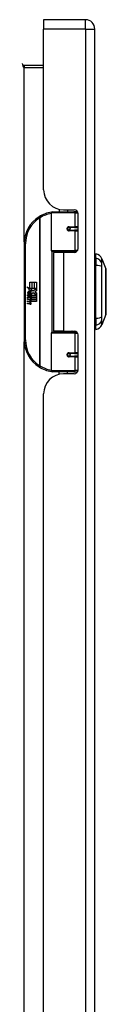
# Model space of a CAD drawing. Header units: inches. Extents: x 12 to 130, y 10 to 80.
# Tile 5 of 8: x 47.43 to 48.74, y 45.03 to 60.41. Entities that reach past the tile are written whole.
import ezdxf

# ---------------------------------------------------------------- set-up
doc = ezdxf.new("R2010")
doc.units = ezdxf.units.IN
doc.header["$MEASUREMENT"] = 0
doc.layers.add('Visible Edges(ANSI)', color=7, linetype='Continuous', lineweight=25)
doc.layers.add('Visible Tangent Edges(ANSI)', color=7, linetype='Continuous', lineweight=25)

msp = doc.modelspace()

# ---------------------------------------------------------------- linework, layer by layer
at = {"layer": 'Visible Edges(ANSI)'}
for p, q in [((47.765, 60.407), (47.765, 60.261)), ((48.419, 60.407), (47.765, 60.407)), ((47.765, 57.75), (47.765, 60.261)), ((48.565, 30.75), (48.565, 60.261)), ((47.765, 59.693), (47.462, 59.693)), ((47.886, 56.803), (47.886, 57.388)), ((47.905, 57.407), (48.235, 57.407)), ((48.01, 57.446), (48.01, 57.407)), ((48.077, 57.438), (48.243, 57.438)), ((48.136, 57.438), (48.136, 57.407)), ((48.294, 57.407), (48.235, 57.407)), ((48.294, 57.407), (48.295, 57.407)), ((48.302, 57.379), (48.302, 56.832)), ((48.153, 57.163), (48.153, 57.161)), ((48.158, 57.161), (48.153, 57.161)), ((48.245, 57.163), (48.158, 57.163)), ((48.158, 57.12), (48.245, 57.12)), ((48.16, 57.161), (48.16, 57.163)), ((48.161, 57.122), (48.161, 57.12)), ((48.245, 57.163), (48.302, 57.163)), ((48.302, 57.12), (48.245, 57.12)), ((47.461, 56.907), (47.461, 55.407)), ((48.239, 56.787), (47.901, 56.787)), ((48.073, 56.773), (47.92, 56.773)), ((47.92, 56.773), (47.92, 55.542)), ((47.978, 56.787), (47.978, 56.773)), ((48.243, 56.773), (48.073, 56.773)), ((48.169, 56.787), (48.169, 56.773)), ((48.239, 56.787), (48.282, 56.787)), ((48.581, 56.68), (48.581, 56.748)), ((48.581, 56.68), (48.581, 56.569)), ((48.673, 56.674), (48.736, 56.514)), ((48.581, 55.746), (48.581, 56.569)), ((47.549, 56.307), (47.581, 56.307)), ((47.549, 56.21), (47.549, 56.307)), ((47.581, 56.307), (47.581, 56.209)), ((47.585, 56.307), (47.617, 56.307)), ((47.585, 56.209), (47.585, 56.307)), ((47.617, 56.307), (47.617, 56.209)), ((47.622, 56.209), (47.622, 56.307)), ((47.622, 56.307), (47.654, 56.307)), ((47.654, 56.307), (47.654, 56.174)), ((47.501, 56.235), (47.549, 56.21)), ((47.547, 56.191), (47.501, 56.235)), ((47.533, 56.189), (47.547, 56.191)), ((47.577, 56.158), (47.533, 56.189)), ((47.539, 56.111), (47.539, 56.148)), ((47.548, 56.146), (47.548, 56.122)), ((47.552, 56.209), (47.581, 56.193)), ((47.581, 56.209), (47.552, 56.209)), ((47.565, 56.151), (47.577, 56.158)), ((47.581, 56.193), (47.571, 56.191)), ((47.571, 56.191), (47.599, 56.172)), ((47.603, 56.142), (47.574, 56.121)), ((47.617, 56.209), (47.585, 56.209)), ((47.599, 56.172), (47.653, 56.209)), ((47.652, 56.105), (47.603, 56.142)), ((47.653, 56.209), (47.622, 56.209)), ((47.654, 56.174), (47.628, 56.156)), ((47.628, 56.156), (47.654, 56.142)), ((47.654, 56.142), (47.654, 56.075)), ((47.515, 56.112), (47.543, 56.088)), ((47.515, 56.096), (47.515, 56.112)), ((47.535, 56.082), (47.515, 56.096)), ((47.515, 56.073), (47.535, 56.08)), ((47.515, 56.056), (47.515, 56.073)), ((47.543, 56.07), (47.515, 56.056)), ((47.515, 56.049), (47.57, 56.04)), ((47.515, 56.036), (47.515, 56.049)), ((47.538, 56.032), (47.515, 56.036)), ((47.515, 56.016), (47.55, 56.009)), ((47.515, 56.002), (47.515, 56.016)), ((47.538, 55.998), (47.515, 56.002)), ((47.527, 56.118), (47.518, 56.118)), ((47.535, 56.08), (47.535, 56.082)), ((47.543, 56.088), (47.57, 56.101)), ((47.57, 56.046), (47.543, 56.07)), ((47.57, 56.085), (47.552, 56.077)), ((47.552, 56.077), (47.552, 56.075)), ((47.552, 56.075), (47.57, 56.062)), ((47.555, 56.075), (47.573, 56.083)), ((47.654, 56.075), (47.555, 56.075)), ((47.56, 56.029), (47.56, 56.026)), ((47.57, 56.028), (47.56, 56.029)), ((47.562, 56.071), (47.654, 56.071)), ((47.573, 56.064), (47.562, 56.071)), ((47.567, 56.025), (47.573, 56.025)), ((47.57, 56.101), (47.57, 56.085)), ((47.57, 56.062), (47.57, 56.046)), ((47.57, 56.04), (47.57, 56.028)), ((47.573, 56.105), (47.652, 56.105)), ((47.573, 56.083), (47.573, 56.105)), ((47.573, 56.041), (47.573, 56.064)), ((47.654, 56.041), (47.573, 56.041)), ((47.573, 56.037), (47.654, 56.037)), ((47.573, 56.025), (47.573, 56.037)), ((47.654, 56.007), (47.574, 56.007)), ((47.654, 56.071), (47.654, 56.041)), ((47.654, 56.037), (47.654, 56.007)), ((47.515, 55.982), (47.55, 55.976)), ((47.515, 55.969), (47.515, 55.982)), ((47.55, 55.962), (47.515, 55.969)), ((48.581, 55.746), (48.581, 55.635)), ((48.736, 55.801), (48.673, 55.641)), ((47.901, 55.528), (48.239, 55.528)), ((48.073, 55.542), (47.92, 55.542)), ((47.978, 55.528), (47.978, 55.542)), ((48.073, 55.542), (48.243, 55.542)), ((48.169, 55.528), (48.169, 55.542)), ((48.282, 55.528), (48.239, 55.528)), ((48.581, 55.567), (48.581, 55.635)), ((47.886, 54.927), (47.886, 55.512)), ((48.302, 55.483), (48.302, 54.936)), ((48.153, 55.152), (48.153, 55.154)), ((48.153, 55.154), (48.158, 55.154)), ((48.245, 55.195), (48.158, 55.195)), ((48.158, 55.152), (48.245, 55.152)), ((48.16, 55.154), (48.16, 55.152)), ((48.161, 55.193), (48.161, 55.195)), ((48.245, 55.195), (48.302, 55.195)), ((48.302, 55.152), (48.245, 55.152)), ((48.235, 54.907), (47.905, 54.907)), ((48.01, 54.869), (48.01, 54.907)), ((48.136, 54.876), (48.136, 54.907)), ((48.235, 54.907), (48.294, 54.907)), ((48.295, 54.907), (48.294, 54.907)), ((48.243, 54.876), (48.077, 54.876)), ((47.765, 36.447), (47.765, 54.564))]:
    msp.add_line(p, q, dxfattribs=at)
at = {"layer": 'Visible Edges(ANSI)', "flags": 128}
for points in [[(47.893, 57.403), (47.892, 57.403), (47.892, 57.403), (47.892, 57.403), (47.892, 57.403), (47.891, 57.403), (47.891, 57.403), (47.891, 57.403), (47.891, 57.403), (47.89, 57.402), (47.89, 57.402), (47.89, 57.402), (47.89, 57.402), (47.889, 57.402), (47.889, 57.402), (47.889, 57.402), (47.889, 57.402), (47.888, 57.402), (47.888, 57.402), (47.888, 57.402), (47.888, 57.402), (47.888, 57.402), (47.887, 57.402), (47.887, 57.402), (47.887, 57.402)], [(48.158, 57.12), (48.155, 57.12), (48.153, 57.121), (48.15, 57.122), (48.148, 57.123), (48.145, 57.124), (48.143, 57.126), (48.141, 57.128), (48.139, 57.13), (48.138, 57.133), (48.137, 57.136), (48.136, 57.139), (48.136, 57.142), (48.136, 57.145), (48.137, 57.148), (48.138, 57.15), (48.139, 57.153), (48.141, 57.155), (48.143, 57.157), (48.145, 57.159), (48.148, 57.161), (48.15, 57.162), (48.153, 57.163), (48.155, 57.163), (48.158, 57.163)], [(48.205, 56.773), (48.208, 56.774), (48.211, 56.775), (48.214, 56.776), (48.217, 56.777), (48.22, 56.778), (48.223, 56.779), (48.226, 56.78), (48.229, 56.781), (48.232, 56.782), (48.235, 56.783), (48.239, 56.783), (48.242, 56.784), (48.245, 56.784), (48.248, 56.785), (48.251, 56.785), (48.254, 56.786), (48.257, 56.786), (48.26, 56.786), (48.263, 56.787), (48.267, 56.787), (48.27, 56.787), (48.273, 56.787), (48.276, 56.787), (48.279, 56.787)], [(48.736, 55.802), (48.736, 55.803), (48.736, 55.804), (48.736, 55.806), (48.736, 55.809), (48.736, 55.813), (48.736, 55.818), (48.736, 55.823), (48.736, 55.829), (48.736, 55.836), (48.736, 55.844), (48.736, 55.853), (48.736, 55.862), (48.736, 55.872), (48.736, 55.883), (48.736, 55.894), (48.736, 55.906), (48.736, 55.919), (48.736, 55.932), (48.736, 55.946), (48.736, 55.96), (48.736, 55.975), (48.736, 55.99), (48.736, 56.005), (48.736, 56.021), (48.736, 56.038), (48.736, 56.054), (48.736, 56.071), (48.736, 56.088), (48.736, 56.105), (48.736, 56.122), (48.736, 56.14), (48.736, 56.157), (48.736, 56.175), (48.736, 56.192), (48.736, 56.21), (48.736, 56.227), (48.736, 56.244), (48.736, 56.261), (48.736, 56.277), (48.736, 56.293), (48.736, 56.31), (48.736, 56.325), (48.736, 56.34), (48.736, 56.355), (48.736, 56.369), (48.736, 56.383), (48.736, 56.396), (48.736, 56.409), (48.736, 56.421), (48.736, 56.432), (48.736, 56.443), (48.736, 56.453), (48.736, 56.462), (48.736, 56.471), (48.736, 56.478), (48.736, 56.486), (48.736, 56.492), (48.736, 56.497), (48.736, 56.502), (48.736, 56.506), (48.736, 56.509), (48.736, 56.511), (48.736, 56.512), (48.736, 56.513)], [(48.279, 55.528), (48.276, 55.528), (48.273, 55.528), (48.27, 55.528), (48.267, 55.528), (48.263, 55.528), (48.26, 55.528), (48.257, 55.529), (48.254, 55.529), (48.251, 55.53), (48.248, 55.53), (48.245, 55.531), (48.242, 55.531), (48.239, 55.532), (48.235, 55.532), (48.232, 55.533), (48.229, 55.534), (48.226, 55.535), (48.223, 55.536), (48.22, 55.537), (48.217, 55.538), (48.214, 55.539), (48.211, 55.54), (48.208, 55.541), (48.205, 55.542)], [(48.158, 55.152), (48.155, 55.152), (48.153, 55.152), (48.15, 55.153), (48.148, 55.154), (48.145, 55.156), (48.143, 55.157), (48.141, 55.16), (48.139, 55.162), (48.138, 55.165), (48.137, 55.167), (48.136, 55.17), (48.136, 55.173), (48.136, 55.176), (48.137, 55.179), (48.138, 55.182), (48.139, 55.184), (48.141, 55.187), (48.143, 55.189), (48.145, 55.191), (48.148, 55.192), (48.15, 55.193), (48.153, 55.194), (48.155, 55.195), (48.158, 55.195)], [(47.887, 54.913), (47.887, 54.913), (47.887, 54.913), (47.888, 54.913), (47.888, 54.913), (47.888, 54.913), (47.888, 54.913), (47.888, 54.913), (47.889, 54.913), (47.889, 54.913), (47.889, 54.913), (47.889, 54.913), (47.89, 54.913), (47.89, 54.912), (47.89, 54.912), (47.89, 54.912), (47.891, 54.912), (47.891, 54.912), (47.891, 54.912), (47.891, 54.912), (47.892, 54.912), (47.892, 54.912), (47.892, 54.912), (47.892, 54.912), (47.893, 54.912)]]:
    msp.add_lwpolyline(points, dxfattribs=at)
at = {"layer": 'Visible Edges(ANSI)'}
for centre in [(48.158, 57.142), (48.158, 55.173)]:
    msp.add_circle(centre, 0.0197, dxfattribs=at)
for centre, radius, start, end in [((48.419, 60.261), 0.146, 0, 90), ((47.462, 59.724), 0.031, 180, 270), ((48.077, 57.75), 0.312, 180, 270), ((47.961, 56.907), 0.5, 98.5081, 122.2377), ((47.905, 57.388), 0.0197, 90, 180), ((48.243, 57.379), 0.0591, 0, 90), ((47.961, 56.907), 0.5, 122.2377, 180), ((48.158, 57.142), 0.0217, 279.147, 90), ((47.901, 56.803), 0.0157, 180, 270), ((48.243, 56.832), 0.0591, 270, 0), ((48.589, 56.689), 0.0394, 101.537, 126.8699), ((48.563, 56.631), 0.118, 21.2505, 81.3991), ((48.731, 56.513), 0.00492, 0.2088, 21.2505), ((47.576, 56.136), 0.0607, 171.5605, 197.3343), ((47.535, 56.142), 0.0197, 86.5646, 171.5605), ((47.555, 56.129), 0.0307, 154.6784, 202.5609), ((47.536, 56.138), 0.0096, 73.5261, 154.6784), ((47.534, 56.122), 0.0398, 44.1684, 86.5646), ((47.546, 56.129), 0.0168, 19.3797, 82.9975), ((47.541, 56.129), 0.0299, 350.4085, 44.1684), ((47.541, 56.129), 0.033, 347.079, 43.1785), ((47.53, 55.986), 0.0465, 57.5992, 80), ((47.53, 55.952), 0.0465, 58.5584, 80.8257), ((47.55, 56.137), 0.0282, 246.1555, 293.8445), ((47.553, 56.13), 0.00955, 241.4547, 321.1652), ((47.552, 56.022), 0.0123, 260, 293.5571), ((47.548, 56.015), 0.0126, 6.03, 57.5992), ((47.548, 55.982), 0.0126, 6.1027, 57.6083), ((47.555, 56.016), 0.006, 293.5571, 6.03), ((47.556, 56.024), 0.0288, 273.6169, 286.9928), ((47.547, 55.973), 0.0246, 359.6788, 63.9508), ((47.552, 56.131), 0.0109, 321.1652, 19.3797), ((47.547, 56.006), 0.024, 359.4776, 57.4114), ((47.556, 56.125), 0.0152, 293.8445, 355.0802), ((47.561, 56.006), 0.0101, 286.9928, 359.4776), ((47.55, 56.008), 0.024, 358.7952, 46.5849), ((47.552, 55.988), 0.0123, 259.9922, 293.5487), ((47.555, 55.99), 0.0288, 259, 288.4748), ((47.555, 55.982), 0.006, 293.5487, 6.1027), ((47.561, 55.973), 0.0105, 288.4748, 359.6788), ((48.731, 55.802), 0.00492, 338.7495, 359.7912), ((47.901, 55.512), 0.0157, 90, 180), ((48.243, 55.483), 0.0591, 0, 90), ((48.589, 55.626), 0.0394, 233.1301, 258.463), ((48.563, 55.684), 0.118, 278.6009, 338.7495), ((47.961, 55.407), 0.5, 180, 237.7623), ((48.158, 55.173), 0.0217, 270, 80.853), ((47.961, 55.407), 0.5, 237.7623, 261.4919), ((47.905, 54.927), 0.0197, 180, 270), ((48.243, 54.936), 0.0591, 270, 0), ((48.077, 54.564), 0.312, 90, 180)]:
    msp.add_arc(centre, radius, start, end, dxfattribs=at)
at = {"layer": 'Visible Tangent Edges(ANSI)'}
for p, q in [((48.419, 60.261), (48.419, 60.407)), ((48.419, 60.261), (47.765, 60.261)), ((48.419, 60.261), (48.419, 30.75)), ((48.419, 60.261), (48.565, 60.261)), ((47.462, 59.693), (47.462, 59.662)), ((47.462, 59.662), (47.765, 59.662)), ((47.462, 56.939), (47.462, 59.662)), ((48.254, 57.388), (47.886, 57.388)), ((48.254, 57.388), (48.302, 57.388)), ((48.254, 57.388), (48.254, 57.173)), ((48.278, 57.427), (48.278, 57.407)), ((47.694, 57.33), (47.705, 57.314)), ((47.705, 57.314), (47.705, 55.001)), ((47.705, 57.314), (47.708, 57.314)), ((47.708, 55.001), (47.708, 57.314)), ((48.163, 57.173), (48.254, 57.173)), ((48.254, 57.11), (48.163, 57.11)), ((48.302, 57.173), (48.254, 57.173)), ((48.254, 57.11), (48.254, 56.803)), ((48.254, 57.11), (48.302, 57.11)), ((47.461, 56.907), (47.48, 56.907)), ((47.48, 55.407), (47.48, 56.907)), ((47.886, 56.803), (48.254, 56.803)), ((47.893, 56.79), (47.893, 55.525)), ((48.073, 56.773), (48.073, 55.542)), ((48.295, 56.803), (48.254, 56.803)), ((48.278, 56.787), (48.278, 56.784)), ((48.278, 55.531), (48.278, 55.528)), ((47.48, 55.407), (47.461, 55.407)), ((47.462, 35.636), (47.462, 55.376)), ((48.254, 55.512), (47.886, 55.512)), ((48.254, 55.512), (48.295, 55.512)), ((48.254, 55.512), (48.254, 55.205)), ((48.163, 55.205), (48.254, 55.205)), ((48.254, 55.142), (48.163, 55.142)), ((48.302, 55.205), (48.254, 55.205)), ((48.254, 55.142), (48.254, 54.927)), ((48.254, 55.142), (48.302, 55.142)), ((47.705, 55.001), (47.694, 54.985)), ((47.708, 55.001), (47.705, 55.001)), ((47.886, 54.927), (48.254, 54.927)), ((48.302, 54.927), (48.254, 54.927)), ((48.278, 54.907), (48.278, 54.888))]:
    msp.add_line(p, q, dxfattribs=at)
at = {"layer": 'Visible Tangent Edges(ANSI)', "flags": 128}
for points in [[(48.163, 57.173), (48.159, 57.173), (48.155, 57.172), (48.151, 57.171), (48.147, 57.169), (48.143, 57.167), (48.14, 57.165), (48.137, 57.161), (48.134, 57.158), (48.132, 57.154), (48.131, 57.15), (48.13, 57.146), (48.129, 57.142), (48.13, 57.137), (48.131, 57.133), (48.132, 57.129), (48.134, 57.125), (48.137, 57.122), (48.14, 57.119), (48.143, 57.116), (48.147, 57.114), (48.151, 57.112), (48.155, 57.111), (48.159, 57.11), (48.163, 57.11)], [(48.279, 56.787), (48.274, 56.787), (48.27, 56.787), (48.265, 56.787), (48.26, 56.787), (48.256, 56.787), (48.251, 56.787), (48.246, 56.786), (48.242, 56.786), (48.237, 56.785), (48.232, 56.785), (48.228, 56.785), (48.223, 56.784), (48.218, 56.783), (48.214, 56.783), (48.209, 56.782), (48.205, 56.781), (48.2, 56.781), (48.196, 56.78), (48.191, 56.779), (48.187, 56.778), (48.182, 56.777), (48.178, 56.776), (48.173, 56.775), (48.169, 56.774)], [(48.675, 56.597), (48.675, 56.606), (48.675, 56.611), (48.675, 56.617), (48.675, 56.622), (48.675, 56.627), (48.675, 56.631), (48.674, 56.636), (48.674, 56.64), (48.674, 56.644), (48.674, 56.648), (48.674, 56.651), (48.674, 56.655), (48.674, 56.658), (48.674, 56.661), (48.674, 56.663), (48.674, 56.665), (48.674, 56.667), (48.674, 56.669), (48.674, 56.671), (48.673, 56.672), (48.673, 56.673), (48.673, 56.673), (48.673, 56.674), (48.673, 56.674)], [(48.675, 55.769), (48.675, 55.802), (48.675, 55.833), (48.675, 55.865), (48.674, 55.896), (48.674, 55.928), (48.674, 55.961), (48.674, 55.993), (48.674, 56.026), (48.674, 56.058), (48.673, 56.091), (48.673, 56.124), (48.673, 56.157), (48.673, 56.19), (48.673, 56.223), (48.674, 56.256), (48.674, 56.289), (48.674, 56.322), (48.674, 56.354), (48.674, 56.386), (48.674, 56.418), (48.675, 56.45), (48.675, 56.481), (48.675, 56.512), (48.675, 56.546)], [(48.675, 56.546), (48.675, 56.549), (48.675, 56.552), (48.675, 56.554), (48.675, 56.557), (48.675, 56.559), (48.675, 56.562), (48.675, 56.565), (48.675, 56.567), (48.675, 56.569), (48.675, 56.572), (48.675, 56.574), (48.675, 56.576), (48.675, 56.578), (48.675, 56.58), (48.675, 56.582), (48.675, 56.584), (48.675, 56.586), (48.675, 56.588), (48.675, 56.59), (48.675, 56.591), (48.675, 56.593), (48.675, 56.595), (48.675, 56.596), (48.675, 56.597)], [(48.736, 56.514), (48.736, 56.514), (48.736, 56.514), (48.736, 56.513), (48.736, 56.512), (48.736, 56.511), (48.736, 56.509), (48.736, 56.507), (48.736, 56.505), (48.736, 56.502), (48.736, 56.499), (48.736, 56.496), (48.736, 56.493), (48.736, 56.489), (48.736, 56.485), (48.736, 56.481), (48.736, 56.477), (48.736, 56.472), (48.736, 56.467), (48.736, 56.462), (48.736, 56.456), (48.736, 56.451), (48.736, 56.445), (48.736, 56.438), (48.736, 56.432)], [(48.736, 56.432), (48.736, 56.43), (48.736, 56.428), (48.736, 56.427), (48.736, 56.425), (48.736, 56.423), (48.736, 56.421), (48.736, 56.419), (48.736, 56.417), (48.736, 56.415), (48.736, 56.414), (48.736, 56.412), (48.736, 56.41), (48.736, 56.408), (48.736, 56.406), (48.736, 56.404), (48.736, 56.402), (48.736, 56.4), (48.736, 56.398), (48.736, 56.396), (48.736, 56.393), (48.736, 56.391), (48.736, 56.389), (48.736, 56.387), (48.736, 56.385)], [(48.736, 56.385), (48.736, 56.369), (48.736, 56.352), (48.736, 56.334), (48.736, 56.316), (48.736, 56.298), (48.736, 56.278), (48.736, 56.259), (48.736, 56.239), (48.736, 56.219), (48.736, 56.198), (48.736, 56.178), (48.736, 56.157), (48.736, 56.137), (48.736, 56.116), (48.736, 56.096), (48.736, 56.076), (48.736, 56.056), (48.736, 56.036), (48.736, 56.017), (48.736, 55.998), (48.736, 55.98), (48.736, 55.963), (48.736, 55.946), (48.736, 55.93)], [(48.736, 55.93), (48.736, 55.928), (48.736, 55.926), (48.736, 55.924), (48.736, 55.921), (48.736, 55.919), (48.736, 55.917), (48.736, 55.915), (48.736, 55.913), (48.736, 55.911), (48.736, 55.909), (48.736, 55.907), (48.736, 55.905), (48.736, 55.903), (48.736, 55.901), (48.736, 55.899), (48.736, 55.898), (48.736, 55.896), (48.736, 55.894), (48.736, 55.892), (48.736, 55.89), (48.736, 55.888), (48.736, 55.886), (48.736, 55.885), (48.736, 55.883)], [(48.736, 55.883), (48.736, 55.876), (48.736, 55.87), (48.736, 55.864), (48.736, 55.859), (48.736, 55.853), (48.736, 55.848), (48.736, 55.843), (48.736, 55.838), (48.736, 55.834), (48.736, 55.829), (48.736, 55.825), (48.736, 55.822), (48.736, 55.818), (48.736, 55.815), (48.736, 55.813), (48.736, 55.81), (48.736, 55.808), (48.736, 55.806), (48.736, 55.804), (48.736, 55.803), (48.736, 55.802), (48.736, 55.801), (48.736, 55.801), (48.736, 55.801)], [(48.673, 55.641), (48.673, 55.641), (48.673, 55.641), (48.673, 55.642), (48.673, 55.643), (48.674, 55.644), (48.674, 55.646), (48.674, 55.648), (48.674, 55.65), (48.674, 55.652), (48.674, 55.654), (48.674, 55.657), (48.674, 55.66), (48.674, 55.664), (48.674, 55.667), (48.674, 55.671), (48.674, 55.675), (48.674, 55.679), (48.675, 55.684), (48.675, 55.688), (48.675, 55.693), (48.675, 55.698), (48.675, 55.704), (48.675, 55.709), (48.675, 55.718)], [(48.675, 55.718), (48.675, 55.719), (48.675, 55.72), (48.675, 55.722), (48.675, 55.723), (48.675, 55.725), (48.675, 55.727), (48.675, 55.729), (48.675, 55.73), (48.675, 55.732), (48.675, 55.734), (48.675, 55.736), (48.675, 55.739), (48.675, 55.741), (48.675, 55.743), (48.675, 55.745), (48.675, 55.748), (48.675, 55.75), (48.675, 55.753), (48.675, 55.755), (48.675, 55.758), (48.675, 55.761), (48.675, 55.763), (48.675, 55.766), (48.675, 55.769)], [(48.169, 55.541), (48.173, 55.54), (48.178, 55.539), (48.182, 55.538), (48.187, 55.537), (48.191, 55.536), (48.196, 55.535), (48.2, 55.534), (48.205, 55.534), (48.209, 55.533), (48.214, 55.532), (48.218, 55.531), (48.223, 55.531), (48.228, 55.53), (48.232, 55.53), (48.237, 55.529), (48.242, 55.529), (48.246, 55.529), (48.251, 55.528), (48.256, 55.528), (48.26, 55.528), (48.265, 55.528), (48.27, 55.528), (48.274, 55.528), (48.279, 55.528)], [(48.163, 55.205), (48.159, 55.204), (48.155, 55.204), (48.151, 55.203), (48.147, 55.201), (48.143, 55.199), (48.14, 55.196), (48.137, 55.193), (48.134, 55.19), (48.132, 55.186), (48.131, 55.182), (48.13, 55.178), (48.129, 55.173), (48.13, 55.169), (48.131, 55.165), (48.132, 55.161), (48.134, 55.157), (48.137, 55.153), (48.14, 55.15), (48.143, 55.148), (48.147, 55.146), (48.151, 55.144), (48.155, 55.143), (48.159, 55.142), (48.163, 55.142)]]:
    msp.add_lwpolyline(points, dxfattribs=at)
at = {"layer": 'Visible Tangent Edges(ANSI)'}
for centre, start, end in [((47.964, 56.907), 99.4349, 122.2377), ((47.961, 56.907), 122.2377, 180), ((47.961, 55.407), 180, 237.7623), ((47.964, 55.407), 237.7623, 260.5651)]:
    msp.add_arc(centre, 0.48, start, end, dxfattribs=at)
for centre, major_axis, ratio, start_param, end_param in [((47.462, 59.724), (0, -0.062), 0.5, 4.712389, 6.283185), ((47.89, 57.382), (-0.0029, 0.0195), 0.187781, 5.698095, 6.283185), ((48.235, 57.388), (0, 0.0197), 0.965926, 4.712389, 6.283185), ((48.294, 57.388), (0, 0.0197), 0.965926, 6.20384, 6.283185), ((47.705, 57.314), (-0.0105, 0.0167), 0.161367, 4.610972, 6.283185), ((48.158, 57.173), (0, -0.00984), 0.476565, 0, 1.570796), ((48.158, 57.11), (0, 0.00984), 0.476565, 4.712389, 6.283185), ((48.245, 57.173), (0, -0.00984), 0.965926, 0, 1.570796), ((48.245, 57.11), (0, 0.00984), 0.965926, 4.712389, 6.283185), ((48.239, 56.803), (0, -0.0157), 0.965926, 0, 1.570796), ((48.561, 56.57), (0.117, -0.016), 0.948273, 0.391156, 1.528426), ((48.561, 56.532), (0.118, 0.005), 0.314585, 0.249322, 1.386592), ((48.561, 55.783), (0.118, -0.005), 0.314585, 4.896593, 6.033863), ((48.561, 55.745), (0.117, 0.016), 0.948273, 4.754759, 5.892029), ((48.239, 55.512), (0, 0.0157), 0.965926, 4.712389, 6.283185), ((48.158, 55.205), (0, -0.00984), 0.476565, 0, 1.570796), ((48.158, 55.142), (0, 0.00984), 0.476565, 4.712389, 6.283185), ((48.245, 55.205), (0, -0.00984), 0.965926, 0, 1.570796), ((48.245, 55.142), (0, 0.00984), 0.965926, 4.712389, 6.283185), ((47.705, 55.001), (-0.0105, -0.0167), 0.161367, 0, 1.672214), ((47.89, 54.932), (-0.0029, -0.0195), 0.187781, 0, 0.58509), ((48.235, 54.927), (0, -0.0197), 0.965926, 0, 1.570796), ((48.294, 54.927), (0, -0.0197), 0.965926, 0, 0.079346)]:
    msp.add_ellipse(centre, major_axis=major_axis, ratio=ratio, start_param=start_param, end_param=end_param, dxfattribs=at)

doc.saveas('drawing.dxf')
